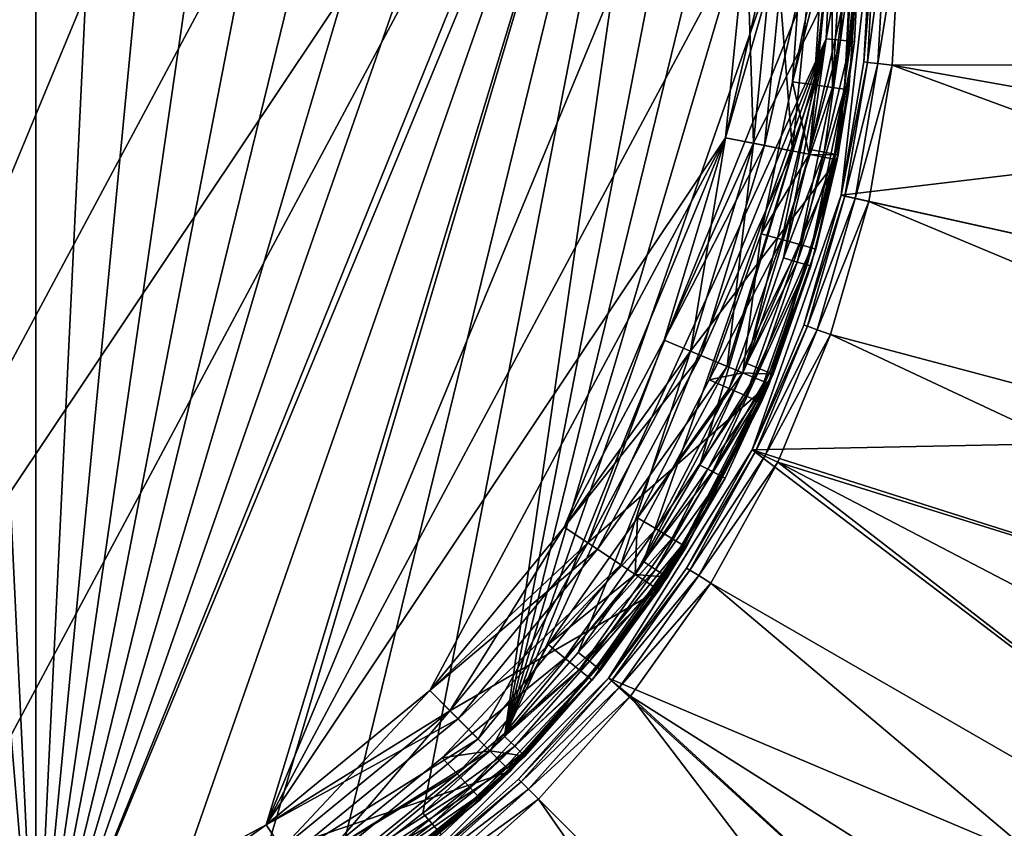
# Model space of a CAD drawing. Extents: x 0 to 80, y 0 to 208.
# Tile 27 of 33: x 46 to 64, y 152 to 166. Entities that reach past the tile are written whole.
import ezdxf

# ---------------------------------------------------------------- set-up
doc = ezdxf.new("R2010")
doc.units = 0

msp = doc.modelspace()

# ---------------------------------------------------------------- linework, layer by layer
for points in [[(43.190903, 188.250137, 60.799988), (41.031742, 188.089371, 60.799988), (46.504742, 148.559372, 60.799988)], [(44.611492, 187.974594, 60.799988), (43.190903, 188.250137, 60.799988), (46.504742, 148.559372, 60.799988)], [(46.504742, 148.559372, 60.799988), (41.031742, 188.089371, 60.799988), (44.611492, 148.025421, 60.799988)], [(46.504742, 187.440628, 60.799988), (44.611492, 187.974594, 60.799988), (46.504742, 148.559372, 60.799988)], [(48.3381, 186.727692, 60.799988), (46.504742, 187.440628, 60.799988), (46.504742, 148.559372, 60.799988)], [(50.094681, 185.842285, 60.799988), (48.3381, 186.727692, 60.799988), (46.504742, 148.559372, 60.799988)], [(43.706715, 186.634933), (47.270985, 185.553711), (40, 149)], [(51.758316, 184.792618, 60.799988), (50.094681, 185.842285, 60.799988), (46.504742, 148.559372, 60.799988)], [(47.270985, 185.553711), (50.555832, 183.797928), (40, 149)], [(53.313683, 183.588333, 60.799988), (51.758316, 184.792618, 60.799988), (46.504742, 148.559372, 60.799988)], [(50.555832, 183.797928), (53.435028, 181.435028), (40, 149)], [(54.746464, 182.240494, 60.799988), (53.313683, 183.588333, 60.799988), (46.504742, 148.559372, 60.799988)], [(56.043465, 180.761566, 60.799988), (54.746464, 182.240494, 60.799988), (46.504742, 148.559372, 60.799988)], [(53.435028, 181.435028), (55.79792, 178.555847), (40, 149)], [(57.192741, 179.165115, 60.799988), (56.043465, 180.761566, 60.799988), (46.504742, 148.559372, 60.799988)], [(58.18372, 177.465851, 60.799988), (57.192741, 179.165115, 60.799988), (46.504742, 148.559372, 60.799988)], [(55.79792, 178.555847), (57.553707, 175.270996), (40, 149)], [(48.3381, 149.272324, 60.799988), (58.18372, 177.465851, 60.799988), (46.504742, 148.559372, 60.799988)], [(50.094681, 150.157715, 60.799988), (58.18372, 177.465851, 60.799988), (48.3381, 149.272324, 60.799988)], [(51.758316, 151.207382, 60.799988), (58.18372, 177.465851, 60.799988), (50.094681, 150.157715, 60.799988)], [(53.313683, 152.411682, 60.799988), (58.18372, 177.465851, 60.799988), (51.758316, 151.207382, 60.799988)], [(54.746464, 153.759506, 60.799988), (58.18372, 177.465851, 60.799988), (53.313683, 152.411682, 60.799988)], [(59.007267, 175.679443, 60.799988), (58.18372, 177.465851, 60.799988), (54.746464, 153.759506, 60.799988)], [(59.655804, 173.822311, 60.799988), (59.007267, 175.679443, 60.799988), (54.746464, 153.759506, 60.799988)], [(57.553707, 175.270996), (43.706715, 149.365082), (40, 149)], [(57.553707, 175.270996), (47.270985, 150.446289), (43.706715, 149.365082)], [(57.553707, 175.270996), (50.555832, 152.202087), (47.270985, 150.446289)], [(57.553707, 175.270996), (58.634918, 171.706726), (50.555832, 152.202087)], [(60.123356, 171.911575, 60.799988), (59.655804, 173.822311, 60.799988), (54.746464, 153.759506, 60.799988)], [(61.199997, 168), (79.797745, 172.01741), (79.926849, 165.582016)], [(60.405621, 169.964828, 60.799988), (60.123356, 171.911575, 60.799988), (54.746464, 153.759506, 60.799988)], [(58.634918, 171.706726), (58.999996, 168), (50.555832, 152.202087)], [(60.5, 168, 60.799988), (60.405621, 169.964828, 60.799988), (54.746464, 153.759506, 60.799988)], [(79.49205, 168.792297, 3.999993), (61.699997, 168, 3.999993), (79.427765, 165.612244, 3.999993)], [(58.999996, 168), (58.634918, 164.293289), (50.555832, 152.202087)], [(60.405621, 166.035156, 60.799988), (60.5, 168, 60.799988), (54.746464, 153.759506, 60.799988)], [(58.634918, 164.293289, 31.299994), (59.699997, 168, 31.299994), (59.321468, 164.156723, 31.299994)], [(58.634918, 164.293289, 5.099997), (59.499996, 168, 5.099997), (59.125313, 164.19574, 5.099997)], [(58.999996, 168, 30.999989), (58.634918, 164.293289, 30.999989), (59.125313, 164.19574, 30.999989)], [(58.999996, 168), (58.634918, 164.293289, 5.099997), (58.634918, 164.293289)], [(58.999996, 168, 5.099997), (59.499996, 168, 5.099997), (58.634918, 164.293289, 5.099997)], [(58.999996, 168), (58.999996, 168, 5.099997), (58.634918, 164.293289, 5.099997)], [(58.999996, 168, 30.999989), (58.634918, 164.293289, 31.299994), (58.634918, 164.293289, 30.999989)], [(58.999996, 168, 30.999989), (58.999996, 168, 31.299994), (58.634918, 164.293289, 31.299994)], [(58.999996, 168, 31.299994), (59.699997, 168, 31.299994), (58.634918, 164.293289, 31.299994)], [(59.499996, 168, 30.999989), (58.999996, 168, 30.999989), (59.125313, 164.19574, 30.999989)], [(59.125313, 164.19574), (60.999996, 168), (60.596489, 163.903107)], [(59.499996, 168, 29.799982), (59.125313, 164.19574, 29.799982), (59.811859, 164.059174, 29.799982)], [(59.499996, 168), (60.999996, 168), (59.125313, 164.19574)], [(59.125313, 164.19574, 5.099997), (59.499996, 168), (59.125313, 164.19574)], [(59.499996, 168, 5.099997), (59.499996, 168), (59.125313, 164.19574, 5.099997)], [(59.499996, 168, 29.799982), (59.125313, 164.19574, 30.999989), (59.125313, 164.19574, 29.799982)], [(59.499996, 168, 29.799982), (59.499996, 168, 30.999989), (59.125313, 164.19574, 30.999989)], [(59.321468, 164.156723, 30.299992), (60.199997, 168, 29.799982), (59.811859, 164.059174, 29.799982)], [(59.699997, 168, 30.299992), (60.199997, 168, 29.799982), (59.321468, 164.156723, 30.299992)], [(59.321468, 164.156723, 31.299994), (59.699997, 168, 30.299992), (59.321468, 164.156723, 30.299992)], [(59.699997, 168, 31.299994), (59.699997, 168, 30.299992), (59.321468, 164.156723, 31.299994)], [(60.199997, 168, 29.799982), (59.499996, 168, 29.799982), (59.811859, 164.059174, 29.799982)], [(59.813717, 165.276672, 29.499992), (60.5, 168, 29.499992), (60.106094, 164.000656, 29.499992)], [(60.37608, 168, 29.399216), (59.813717, 165.276672, 29.499992), (60.192833, 165.224564, 29.423862)], [(60, 168, 29.499992), (60.5, 168, 29.499992), (59.813717, 165.276672, 29.499992)], [(60.37608, 168, 29.399216), (60, 168, 29.499992), (59.813717, 165.276672, 29.499992)], [(60.106094, 164.000656, 29.799982), (60.999996, 168, 29.799982), (60.61417, 163.993011, 29.799982)], [(60.5, 168, 29.499992), (60.106094, 164.000656, 29.799982), (60.106094, 164.000656, 29.499992)], [(60.5, 168, 29.799982), (60.999996, 168, 29.799982), (60.106094, 164.000656, 29.799982)], [(60.5, 168, 29.499992), (60.5, 168, 29.799982), (60.106094, 164.000656, 29.799982)], [(60.5, 168, 29.366016), (60.192833, 165.224564, 29.423862), (60.514236, 165.180389, 29.207096)], [(60.5, 168, 29.366016), (60.37608, 168, 29.399216), (60.192833, 165.224564, 29.423862)], [(60.749996, 168, 60.733006), (60.405621, 166.035156, 60.799988), (60.654469, 166.0112, 60.733006)], [(60.749996, 168, 60.733006), (60.5, 168, 60.799988), (60.405621, 166.035156, 60.799988)], [(60.683014, 168, 29.183001), (60.5, 168, 29.366016), (60.514236, 165.180389, 29.207096)], [(60.866024, 168, 28.999985), (60.514236, 165.180389, 29.207096), (60.728992, 165.150864, 28.882668)], [(60.866024, 168, 28.999985), (60.683014, 168, 29.183001), (60.514236, 165.180389, 29.207096)], [(60.999996, 168), (60.804405, 165.140503, 28.49999), (60.596489, 163.903107)], [(60.999996, 168, 29.799982), (60.903316, 165.987244, 60.299992), (60.61417, 163.993011, 29.799982)], [(60.933014, 168, 60.549988), (60.654469, 166.0112, 60.733006), (60.836639, 165.993668, 60.549988)], [(60.933014, 168, 60.549988), (60.749996, 168, 60.733006), (60.654469, 166.0112, 60.733006)], [(61.199997, 168), (79.926849, 165.582016), (60.668468, 163.282562)], [(60.668468, 163.282562, 3.499985), (61.199997, 168), (60.668468, 163.282562)], [(61.0667, 165.626358, 3.499985), (61.199997, 168), (60.668468, 163.282562, 3.499985)], [(60.999996, 168, 28.49999), (60.728992, 165.150864, 28.882668), (60.804405, 165.140503, 28.49999)], [(60.999996, 168, 28.49999), (60.899227, 168, 28.876066), (60.728992, 165.150864, 28.882668)], [(60.899227, 168, 28.876066), (60.866024, 168, 28.999985), (60.728992, 165.150864, 28.882668)], [(60.999996, 168), (60.999996, 168, 28.49999), (60.804405, 165.140503, 28.49999)], [(60.999996, 168, 60.299992), (60.836639, 165.993668, 60.549988), (60.903316, 165.987244, 60.299992)], [(60.999996, 168, 60.299992), (60.933014, 168, 60.549988), (60.836639, 165.993668, 60.549988)], [(60.999996, 168, 29.799982), (60.999996, 168, 60.299992), (60.903316, 165.987244, 60.299992)], [(61.266983, 168, 3.749996), (61.0667, 165.626358, 3.499985), (61.133263, 165.618851, 3.749996)], [(61.199997, 168, 3.499985), (61.199997, 168), (61.0667, 165.626358, 3.499985)], [(61.266983, 168, 3.749996), (61.199997, 168, 3.499985), (61.0667, 165.626358, 3.499985)], [(61.449997, 168, 3.932998), (61.133263, 165.618851, 3.749996), (61.315128, 165.598358, 3.932998)], [(61.449997, 168, 3.932998), (61.266983, 168, 3.749996), (61.133263, 165.618851, 3.749996)], [(61.699997, 168, 3.999993), (61.315128, 165.598358, 3.932998), (61.563553, 165.570374, 3.999993)], [(61.699997, 168, 3.999993), (61.449997, 168, 3.932998), (61.315128, 165.598358, 3.932998)], [(79.427765, 165.612244, 3.999993), (61.699997, 168, 3.999993), (61.563553, 165.570374, 3.999993)], [(56.043465, 155.238449, 60.799988), (60.405621, 166.035156, 60.799988), (54.746464, 153.759506, 60.799988)], [(57.192741, 156.8349, 60.799988), (60.405621, 166.035156, 60.799988), (56.043465, 155.238449, 60.799988)], [(58.18372, 158.534149, 60.799988), (60.405621, 166.035156, 60.799988), (57.192741, 156.8349, 60.799988)], [(59.007267, 160.320572, 60.799988), (60.405621, 166.035156, 60.799988), (58.18372, 158.534149, 60.799988)], [(59.655804, 162.177704, 60.799988), (60.405621, 166.035156, 60.799988), (59.007267, 160.320572, 60.799988)], [(60.123356, 164.088409, 60.799988), (60.405621, 166.035156, 60.799988), (59.655804, 162.177704, 60.799988)], [(60.654469, 166.0112, 60.733006), (60.405621, 166.035156, 60.799988), (60.123356, 164.088409, 60.799988)], [(60.654469, 166.0112, 60.733006), (60.123356, 164.088409, 60.799988), (60.368763, 164.04071, 60.733006)], [(60.836639, 165.993668, 60.549988), (60.654469, 166.0112, 60.733006), (60.368763, 164.04071, 60.733006)], [(60.836639, 165.993668, 60.549988), (60.368763, 164.04071, 60.733006), (60.548412, 164.005798, 60.549988)], [(60.903316, 165.987244, 60.299992), (60.836639, 165.993668, 60.549988), (60.548412, 164.005798, 60.549988)], [(60.903316, 165.987244, 60.299992), (60.548412, 164.005798, 60.549988), (60.61417, 163.993011, 60.299992)], [(60.903316, 165.987244, 60.299992), (60.61417, 163.993011, 60.299992), (60.61417, 163.993011, 29.799982)], [(61.133263, 165.618851, 3.749996), (61.0667, 165.626358, 3.499985), (60.668468, 163.282562, 3.499985)], [(61.133263, 165.618851, 3.749996), (60.668468, 163.282562, 3.499985), (60.733776, 163.267654, 3.749996)], [(60.668468, 163.282562), (79.926849, 165.582016), (79.022072, 159.209244)], [(61.315128, 165.598358, 3.932998), (61.133263, 165.618851, 3.749996), (60.733776, 163.267654, 3.749996)], [(61.315128, 165.598358, 3.932998), (60.733776, 163.267654, 3.749996), (60.912205, 163.226929, 3.932998)], [(61.563553, 165.570374, 3.999993), (61.315128, 165.598358, 3.932998), (60.912205, 163.226929, 3.932998)], [(61.563553, 165.570374, 3.999993), (60.912205, 163.226929, 3.932998), (61.155933, 163.17131, 3.999993)], [(61.563553, 165.570374, 3.999993), (61.155933, 163.17131, 3.999993), (78.534294, 159.319122, 3.999993)], [(79.427765, 165.612244, 3.999993), (61.563553, 165.570374, 3.999993), (79.107819, 162.447678, 3.999993)], [(79.107819, 162.447678, 3.999993), (61.563553, 165.570374, 3.999993), (78.534294, 159.319122, 3.999993)], [(59.813717, 165.276672, 29.499992), (60.106094, 164.000656, 29.499992), (59.258347, 162.604065, 29.499992)], [(60.192833, 165.224564, 29.423862), (59.813717, 165.276672, 29.499992), (59.258347, 162.604065, 29.499992)], [(60.192833, 165.224564, 29.423862), (59.258347, 162.604065, 29.499992), (59.626835, 162.500824, 29.423862)], [(60.514236, 165.180389, 29.207096), (60.192833, 165.224564, 29.423862), (59.626835, 162.500824, 29.423862)], [(60.514236, 165.180389, 29.207096), (59.626835, 162.500824, 29.423862), (59.939228, 162.4133, 29.207096)], [(60.728992, 165.150864, 28.882668), (60.514236, 165.180389, 29.207096), (59.939228, 162.4133, 29.207096)], [(60.728992, 165.150864, 28.882668), (59.939228, 162.4133, 29.207096), (60.147964, 162.354813, 28.882668)], [(60.549309, 163.912903, 28.49999), (60.728992, 165.150864, 28.882668), (60.147964, 162.354813, 28.882668)], [(60.804405, 165.140503, 28.49999), (60.728992, 165.150864, 28.882668), (60.549309, 163.912903, 28.49999)], [(60.804405, 165.140503, 28.49999), (60.549309, 163.912903, 28.49999), (60.596489, 163.903107)], [(58.634918, 164.293289), (53.435028, 154.564972), (50.555832, 152.202087)], [(58.634918, 164.293289), (55.79792, 157.444168), (53.435028, 154.564972)], [(58.634918, 164.293289), (57.553707, 160.729019), (55.79792, 157.444168)], [(58.634918, 164.293289, 30.999989), (57.553707, 160.729019, 30.999989), (58.015648, 160.537674, 30.999989)], [(58.634918, 164.293289), (57.553707, 160.729019, 5.099997), (57.553707, 160.729019)], [(58.634918, 164.293289, 5.099997), (59.125313, 164.19574, 5.099997), (57.553707, 160.729019, 5.099997)], [(58.634918, 164.293289), (58.634918, 164.293289, 5.099997), (57.553707, 160.729019, 5.099997)], [(58.634918, 164.293289, 30.999989), (57.553707, 160.729019, 31.299994), (57.553707, 160.729019, 30.999989)], [(58.634918, 164.293289, 30.999989), (58.634918, 164.293289, 31.299994), (57.553707, 160.729019, 31.299994)], [(58.634918, 164.293289, 31.299994), (59.321468, 164.156723, 31.299994), (57.553707, 160.729019, 31.299994)], [(57.553707, 160.729019, 5.099997), (59.125313, 164.19574, 5.099997), (58.015648, 160.537674, 5.099997)], [(57.553707, 160.729019, 31.299994), (59.321468, 164.156723, 31.299994), (58.200428, 160.461136, 31.299994)], [(59.125313, 164.19574, 30.999989), (58.634918, 164.293289, 30.999989), (58.015648, 160.537674, 30.999989)], [(59.125313, 164.19574, 29.799982), (58.015648, 160.537674, 29.799982), (58.662365, 160.269791, 29.799982)], [(59.125313, 164.19574), (60.596489, 163.903107), (58.015648, 160.537674)], [(58.015648, 160.537674, 5.099997), (59.125313, 164.19574), (58.015648, 160.537674)], [(59.125313, 164.19574, 5.099997), (59.125313, 164.19574), (58.015648, 160.537674, 5.099997)], [(59.125313, 164.19574, 29.799982), (58.015648, 160.537674, 30.999989), (58.015648, 160.537674, 29.799982)], [(59.125313, 164.19574, 29.799982), (59.125313, 164.19574, 30.999989), (58.015648, 160.537674, 30.999989)], [(59.321468, 164.156723, 30.299992), (59.811859, 164.059174, 29.799982), (58.200428, 160.461136, 30.299992)], [(58.200428, 160.461136, 31.299994), (59.321468, 164.156723, 30.299992), (58.200428, 160.461136, 30.299992)], [(59.321468, 164.156723, 31.299994), (59.321468, 164.156723, 30.299992), (58.200428, 160.461136, 31.299994)], [(59.811859, 164.059174, 29.799982), (59.125313, 164.19574, 29.799982), (58.662365, 160.269791, 29.799982)], [(58.200428, 160.461136, 30.299992), (59.811859, 164.059174, 29.799982), (58.662365, 160.269791, 29.799982)], [(60.106094, 164.000656, 29.499992), (58.939529, 160.154999, 29.799982), (58.939529, 160.154999, 29.499992)], [(59.258347, 162.604065, 29.499992), (60.106094, 164.000656, 29.499992), (58.939529, 160.154999, 29.499992)], [(60.106094, 164.000656, 29.799982), (60.61417, 163.993011, 29.799982), (58.939529, 160.154999, 29.799982)], [(60.106094, 164.000656, 29.499992), (60.106094, 164.000656, 29.799982), (58.939529, 160.154999, 29.799982)], [(58.939529, 160.154999, 29.799982), (60.61417, 163.993011, 29.799982), (59.47086, 160.13327, 29.799982)], [(60.61417, 163.993011, 29.799982), (60.135212, 162.03569, 60.299992), (59.47086, 160.13327, 29.799982)], [(60.368763, 164.04071, 60.733006), (60.123356, 164.088409, 60.799988), (59.655804, 162.177704, 60.799988)], [(60.368763, 164.04071, 60.733006), (59.655804, 162.177704, 60.799988), (59.895508, 162.106689, 60.733006)], [(60.548412, 164.005798, 60.549988), (60.368763, 164.04071, 60.733006), (59.895508, 162.106689, 60.733006)], [(60.548412, 164.005798, 60.549988), (59.895508, 162.106689, 60.733006), (60.070984, 162.054703, 60.549988)], [(60.61417, 163.993011, 60.299992), (60.548412, 164.005798, 60.549988), (60.070984, 162.054703, 60.549988)], [(60.61417, 163.993011, 60.299992), (60.070984, 162.054703, 60.549988), (60.135212, 162.03569, 60.299992)], [(60.61417, 163.993011, 29.799982), (60.61417, 163.993011, 60.299992), (60.135212, 162.03569, 60.299992)], [(58.015648, 160.537674), (60.596489, 163.903107), (59.401466, 159.963654)], [(60.596489, 163.903107), (60.221264, 162.334274, 28.49999), (59.401466, 159.963654)], [(60.549309, 163.912903, 28.49999), (60.147964, 162.354813, 28.882668), (60.221264, 162.334274, 28.49999)], [(60.596489, 163.903107), (60.549309, 163.912903, 28.49999), (60.221264, 162.334274, 28.49999)], [(60.668468, 163.282562), (79.022072, 159.209244), (59.10054, 158.801682)], [(59.10054, 158.801682, 3.499985), (60.668468, 163.282562), (59.10054, 158.801682)], [(60.010326, 160.998093, 3.499985), (60.668468, 163.282562), (59.10054, 158.801682, 3.499985)], [(60.668468, 163.282562, 3.499985), (60.668468, 163.282562), (60.010326, 160.998093, 3.499985)], [(60.733776, 163.267654, 3.749996), (60.668468, 163.282562, 3.499985), (60.010326, 160.998093, 3.499985)], [(60.733776, 163.267654, 3.749996), (60.010326, 160.998093, 3.499985), (60.073555, 160.975967, 3.749996)], [(60.912205, 163.226929, 3.932998), (60.733776, 163.267654, 3.749996), (60.073555, 160.975967, 3.749996)], [(60.912205, 163.226929, 3.932998), (60.073555, 160.975967, 3.749996), (60.246296, 160.915527, 3.932998)], [(61.155933, 163.17131, 3.999993), (60.912205, 163.226929, 3.932998), (60.246296, 160.915527, 3.932998)], [(61.155933, 163.17131, 3.999993), (60.246296, 160.915527, 3.932998), (60.482265, 160.832947, 3.999993)], [(61.155933, 163.17131, 3.999993), (60.482265, 160.832947, 3.999993), (77.710915, 156.246841, 3.999993)], [(78.534294, 159.319122, 3.999993), (61.155933, 163.17131, 3.999993), (77.710915, 156.246841, 3.999993)], [(59.258347, 162.604065, 29.499992), (58.939529, 160.154999, 29.499992), (58.344223, 160.031982, 29.499992)], [(59.626835, 162.500824, 29.423862), (59.258347, 162.604065, 29.499992), (58.344223, 160.031982, 29.499992)], [(59.626835, 162.500824, 29.423862), (58.344223, 160.031982, 29.499992), (58.695229, 159.879517, 29.423862)], [(59.939228, 162.4133, 29.207096), (59.626835, 162.500824, 29.423862), (58.695229, 159.879517, 29.423862)], [(59.939228, 162.4133, 29.207096), (58.695229, 159.879517, 29.423862), (58.99279, 159.750275, 29.207096)], [(60.147964, 162.354813, 28.882668), (59.939228, 162.4133, 29.207096), (58.99279, 159.750275, 29.207096)], [(60.147964, 162.354813, 28.882668), (58.99279, 159.750275, 29.207096), (59.19162, 159.663895, 28.882668)], [(59.38129, 159.970825, 28.49999), (60.147964, 162.354813, 28.882668), (59.19162, 159.663895, 28.882668)], [(60.221264, 162.334274, 28.49999), (60.147964, 162.354813, 28.882668), (59.38129, 159.970825, 28.49999)], [(60.221264, 162.334274, 28.49999), (59.38129, 159.970825, 28.49999), (59.401466, 159.963654)], [(59.895508, 162.106689, 60.733006), (59.655804, 162.177704, 60.799988), (59.007267, 160.320572, 60.799988)], [(59.895508, 162.106689, 60.733006), (59.007267, 160.320572, 60.799988), (59.239063, 160.226913, 60.733006)], [(60.070984, 162.054703, 60.549988), (59.895508, 162.106689, 60.733006), (59.239063, 160.226913, 60.733006)], [(60.070984, 162.054703, 60.549988), (59.239063, 160.226913, 60.733006), (59.408749, 160.158371, 60.549988)], [(60.135212, 162.03569, 60.299992), (60.070984, 162.054703, 60.549988), (59.408749, 160.158371, 60.549988)], [(60.135212, 162.03569, 60.299992), (59.408749, 160.158371, 60.549988), (59.47086, 160.13327, 60.299992)], [(60.135212, 162.03569, 60.299992), (59.47086, 160.13327, 60.299992), (59.47086, 160.13327, 29.799982)], [(60.073555, 160.975967, 3.749996), (60.010326, 160.998093, 3.499985), (59.10054, 158.801682, 3.499985)], [(60.073555, 160.975967, 3.749996), (59.10054, 158.801682, 3.499985), (59.160892, 158.772598, 3.749996)], [(60.246296, 160.915527, 3.932998), (60.073555, 160.975967, 3.749996), (59.160892, 158.772598, 3.749996)], [(60.246296, 160.915527, 3.932998), (59.160892, 158.772598, 3.749996), (59.325779, 158.693192, 3.932998)], [(60.482265, 160.832947, 3.999993), (60.246296, 160.915527, 3.932998), (59.325779, 158.693192, 3.932998)], [(57.553707, 160.729019, 30.999989), (55.79792, 157.444168, 30.999989), (56.213654, 157.166397, 30.999989)], [(57.553707, 160.729019), (55.79792, 157.444168, 5.099997), (55.79792, 157.444168)], [(57.553707, 160.729019, 5.099997), (58.015648, 160.537674, 5.099997), (55.79792, 157.444168, 5.099997)], [(57.553707, 160.729019), (57.553707, 160.729019, 5.099997), (55.79792, 157.444168, 5.099997)], [(57.553707, 160.729019, 30.999989), (55.79792, 157.444168, 31.299994), (55.79792, 157.444168, 30.999989)], [(57.553707, 160.729019, 30.999989), (57.553707, 160.729019, 31.299994), (55.79792, 157.444168, 31.299994)], [(57.553707, 160.729019, 31.299994), (58.200428, 160.461136, 31.299994), (55.79792, 157.444168, 31.299994)], [(58.015648, 160.537674, 30.999989), (57.553707, 160.729019, 30.999989), (56.213654, 157.166397, 30.999989)], [(60.482265, 160.832947, 3.999993), (59.325779, 158.693192, 3.932998), (59.551022, 158.584732, 3.999993)], [(60.482265, 160.832947, 3.999993), (59.551022, 158.584732, 3.999993), (76.643005, 153.250763, 3.999993)], [(77.710915, 156.246841, 3.999993), (60.482265, 160.832947, 3.999993), (76.643005, 153.250763, 3.999993)], [(55.79792, 157.444168, 5.099997), (58.015648, 160.537674, 5.099997), (56.213654, 157.166397, 5.099997)], [(58.015648, 160.537674, 29.799982), (56.213654, 157.166397, 29.799982), (56.795681, 156.777481, 29.799982)], [(58.015648, 160.537674), (59.401466, 159.963654), (56.213654, 157.166397)], [(56.213654, 157.166397, 5.099997), (58.015648, 160.537674), (56.213654, 157.166397)], [(58.015648, 160.537674, 5.099997), (58.015648, 160.537674), (56.213654, 157.166397, 5.099997)], [(58.015648, 160.537674, 29.799982), (56.213654, 157.166397, 30.999989), (56.213654, 157.166397, 29.799982)], [(58.015648, 160.537674, 29.799982), (58.015648, 160.537674, 30.999989), (56.213654, 157.166397, 30.999989)], [(58.662365, 160.269791, 29.799982), (58.015648, 160.537674, 29.799982), (56.795681, 156.777481, 29.799982)], [(55.79792, 157.444168, 31.299994), (58.200428, 160.461136, 31.299994), (56.379948, 157.055267, 31.299994)], [(58.200428, 160.461136, 30.299992), (58.662365, 160.269791, 29.799982), (56.379948, 157.055267, 30.299992)], [(56.379948, 157.055267, 31.299994), (58.200428, 160.461136, 30.299992), (56.379948, 157.055267, 30.299992)], [(58.200428, 160.461136, 31.299994), (58.200428, 160.461136, 30.299992), (56.379948, 157.055267, 31.299994)], [(56.379948, 157.055267, 30.299992), (58.662365, 160.269791, 29.799982), (56.795681, 156.777481, 29.799982)], [(59.239063, 160.226913, 60.733006), (59.007267, 160.320572, 60.799988), (58.18372, 158.534149, 60.799988)], [(59.239063, 160.226913, 60.733006), (58.18372, 158.534149, 60.799988), (58.405476, 158.418716, 60.733006)], [(59.408749, 160.158371, 60.549988), (59.239063, 160.226913, 60.733006), (58.405476, 158.418716, 60.733006)], [(59.408749, 160.158371, 60.549988), (58.405476, 158.418716, 60.733006), (58.567806, 158.334213, 60.549988)], [(59.47086, 160.13327, 60.299992), (59.408749, 160.158371, 60.549988), (58.567806, 158.334213, 60.549988)], [(58.939529, 160.154999, 29.499992), (57.045124, 156.610809, 29.799982), (57.045124, 156.610809, 29.499992)], [(57.088387, 157.608337, 29.499992), (58.939529, 160.154999, 29.499992), (57.045124, 156.610809, 29.499992)], [(58.939529, 160.154999, 29.799982), (59.47086, 160.13327, 29.799982), (57.045124, 156.610809, 29.799982)], [(58.939529, 160.154999, 29.499992), (58.939529, 160.154999, 29.799982), (57.045124, 156.610809, 29.799982)], [(57.045124, 156.610809, 29.799982), (59.47086, 160.13327, 29.799982), (57.61208, 156.562576, 29.799982)], [(58.344223, 160.031982, 29.499992), (58.939529, 160.154999, 29.499992), (57.088387, 157.608337, 29.499992)], [(58.695229, 159.879517, 29.423862), (58.344223, 160.031982, 29.499992), (57.088387, 157.608337, 29.499992)], [(59.47086, 160.13327, 29.799982), (58.627224, 158.303284, 60.299992), (57.61208, 156.562576, 29.799982)], [(59.47086, 160.13327, 60.299992), (58.567806, 158.334213, 60.549988), (58.627224, 158.303284, 60.299992)], [(59.47086, 160.13327, 29.799982), (59.47086, 160.13327, 60.299992), (58.627224, 158.303284, 60.299992)], [(56.213654, 157.166397), (59.401466, 159.963654), (57.460861, 156.333023)], [(58.695229, 159.879517, 29.423862), (57.088387, 157.608337, 29.499992), (57.415359, 157.409485, 29.423862)], [(58.99279, 159.750275, 29.207096), (58.695229, 159.879517, 29.423862), (57.415359, 157.409485, 29.423862)], [(59.401466, 159.963654), (57.942802, 157.088745, 28.49999), (57.460861, 156.333023)], [(59.401466, 159.963654), (59.261433, 159.633575, 28.49999), (57.942802, 157.088745, 28.49999)], [(59.38129, 159.970825, 28.49999), (59.19162, 159.663895, 28.882668), (59.261433, 159.633575, 28.49999)], [(59.401466, 159.963654), (59.38129, 159.970825, 28.49999), (59.261433, 159.633575, 28.49999)], [(58.99279, 159.750275, 29.207096), (57.415359, 157.409485, 29.423862), (57.692551, 157.240921, 29.207096)], [(59.19162, 159.663895, 28.882668), (58.99279, 159.750275, 29.207096), (57.692551, 157.240921, 29.207096)], [(59.19162, 159.663895, 28.882668), (57.692551, 157.240921, 29.207096), (57.877769, 157.128296, 28.882668)], [(59.261433, 159.633575, 28.49999), (59.19162, 159.663895, 28.882668), (57.877769, 157.128296, 28.882668)], [(59.261433, 159.633575, 28.49999), (57.877769, 157.128296, 28.882668), (57.942802, 157.088745, 28.49999)], [(59.10054, 158.801682), (79.022072, 159.209244), (77.106842, 153.064072)], [(56.574825, 154.782028), (59.10054, 158.801682), (74.230759, 147.305679)], [(57.950554, 156.720917, 3.499985), (59.10054, 158.801682), (56.574825, 154.782028)], [(59.10054, 158.801682, 3.499985), (59.10054, 158.801682), (57.950554, 156.720917, 3.499985)], [(59.160892, 158.772598, 3.749996), (59.10054, 158.801682, 3.499985), (57.950554, 156.720917, 3.499985)], [(59.160892, 158.772598, 3.749996), (57.950554, 156.720917, 3.499985), (58.007271, 156.685272, 3.749996)], [(59.325779, 158.693192, 3.932998), (59.160892, 158.772598, 3.749996), (58.007271, 156.685272, 3.749996)], [(59.10054, 158.801682), (77.106842, 153.064072), (74.230759, 147.305679)], [(59.325779, 158.693192, 3.932998), (58.007271, 156.685272, 3.749996), (58.162231, 156.587921, 3.932998)], [(59.551022, 158.584732, 3.999993), (59.325779, 158.693192, 3.932998), (58.162231, 156.587921, 3.932998)], [(58.405476, 158.418716, 60.733006), (58.18372, 158.534149, 60.799988), (57.192741, 156.8349, 60.799988)], [(59.551022, 158.584732, 3.999993), (58.162231, 156.587921, 3.932998), (58.373913, 156.45491, 3.999993)], [(59.551022, 158.584732, 3.999993), (58.373913, 156.45491, 3.999993), (73.802872, 147.564346, 3.999993)], [(75.337509, 150.350342, 3.999993), (59.551022, 158.584732, 3.999993), (73.802872, 147.564346, 3.999993)], [(76.643005, 153.250763, 3.999993), (59.551022, 158.584732, 3.999993), (75.337509, 150.350342, 3.999993)], [(58.405476, 158.418716, 60.733006), (57.192741, 156.8349, 60.799988), (57.402412, 156.698746, 60.733006)], [(58.567806, 158.334213, 60.549988), (58.405476, 158.418716, 60.733006), (57.402412, 156.698746, 60.733006)], [(58.567806, 158.334213, 60.549988), (57.402412, 156.698746, 60.733006), (57.555901, 156.599075, 60.549988)], [(58.627224, 158.303284, 60.299992), (58.567806, 158.334213, 60.549988), (57.555901, 156.599075, 60.549988)], [(58.627224, 158.303284, 60.299992), (57.555901, 156.599075, 60.549988), (57.61208, 156.562576, 60.299992)], [(58.627224, 158.303284, 60.299992), (57.61208, 156.562576, 60.299992), (57.61208, 156.562576, 29.799982)], [(57.088387, 157.608337, 29.499992), (57.045124, 156.610809, 29.499992), (55.514225, 155.37825, 29.499992)], [(57.415359, 157.409485, 29.423862), (57.088387, 157.608337, 29.499992), (55.514225, 155.37825, 29.499992)], [(55.79792, 157.444168, 30.999989), (53.435028, 154.564972, 30.999989), (53.788582, 154.211411, 30.999989)], [(55.79792, 157.444168), (53.435028, 154.564972, 5.099997), (53.435028, 154.564972)], [(55.79792, 157.444168, 5.099997), (56.213654, 157.166397, 5.099997), (53.435028, 154.564972, 5.099997)], [(55.79792, 157.444168), (55.79792, 157.444168, 5.099997), (53.435028, 154.564972, 5.099997)], [(55.79792, 157.444168, 30.999989), (53.435028, 154.564972, 31.299994), (53.435028, 154.564972, 30.999989)], [(55.79792, 157.444168, 30.999989), (55.79792, 157.444168, 31.299994), (53.435028, 154.564972, 31.299994)], [(55.79792, 157.444168, 31.299994), (56.379948, 157.055267, 31.299994), (53.435028, 154.564972, 31.299994)], [(56.213654, 157.166397, 30.999989), (55.79792, 157.444168, 30.999989), (53.788582, 154.211411, 30.999989)], [(57.415359, 157.409485, 29.423862), (55.514225, 155.37825, 29.499992), (55.811077, 155.136734, 29.423862)], [(57.692551, 157.240921, 29.207096), (57.415359, 157.409485, 29.423862), (55.811077, 155.136734, 29.423862)], [(57.692551, 157.240921, 29.207096), (55.811077, 155.136734, 29.423862), (56.062737, 154.931992, 29.207096)], [(57.877769, 157.128296, 28.882668), (57.692551, 157.240921, 29.207096), (56.062737, 154.931992, 29.207096)], [(53.435028, 154.564972, 5.099997), (56.213654, 157.166397, 5.099997), (53.788582, 154.211411, 5.099997)], [(53.435028, 154.564972, 31.299994), (56.379948, 157.055267, 31.299994), (53.930004, 154.070007, 31.299994)], [(56.213654, 157.166397, 29.799982), (53.788582, 154.211411, 29.799982), (54.283554, 153.716446, 29.799982)], [(56.213654, 157.166397), (57.460861, 156.333023), (53.788582, 154.211411)], [(53.788582, 154.211411, 5.099997), (56.213654, 157.166397), (53.788582, 154.211411)], [(56.213654, 157.166397, 5.099997), (56.213654, 157.166397), (53.788582, 154.211411, 5.099997)], [(56.213654, 157.166397, 29.799982), (53.788582, 154.211411, 30.999989), (53.788582, 154.211411, 29.799982)], [(56.213654, 157.166397, 29.799982), (56.213654, 157.166397, 30.999989), (53.788582, 154.211411, 30.999989)], [(56.379948, 157.055267, 30.299992), (56.795681, 156.777481, 29.799982), (53.930004, 154.070007, 30.299992)], [(53.930004, 154.070007, 31.299994), (56.379948, 157.055267, 30.299992), (53.930004, 154.070007, 30.299992)], [(56.379948, 157.055267, 31.299994), (56.379948, 157.055267, 30.299992), (53.930004, 154.070007, 31.299994)], [(56.795681, 156.777481, 29.799982), (56.213654, 157.166397, 29.799982), (54.283554, 153.716446, 29.799982)], [(57.877769, 157.128296, 28.882668), (56.062737, 154.931992, 29.207096), (56.230888, 154.795197, 28.882668)], [(57.877769, 157.128296, 28.882668), (56.230888, 154.795197, 28.882668), (56.289932, 154.747162, 28.49999)], [(57.426491, 156.357285, 28.49999), (57.877769, 157.128296, 28.882668), (56.289932, 154.747162, 28.49999)], [(57.942802, 157.088745, 28.49999), (57.877769, 157.128296, 28.882668), (57.426491, 156.357285, 28.49999)], [(57.942802, 157.088745, 28.49999), (57.426491, 156.357285, 28.49999), (57.460861, 156.333023)], [(53.930004, 154.070007, 30.299992), (56.795681, 156.777481, 29.799982), (54.283554, 153.716446, 29.799982)], [(57.402412, 156.698746, 60.733006), (57.192741, 156.8349, 60.799988), (56.043465, 155.238449, 60.799988)], [(57.402412, 156.698746, 60.733006), (56.043465, 155.238449, 60.799988), (56.239117, 155.082825, 60.733006)], [(57.555901, 156.599075, 60.549988), (57.402412, 156.698746, 60.733006), (56.239117, 155.082825, 60.733006)], [(56.574825, 154.782028, 3.499985), (57.950554, 156.720917, 3.499985), (56.574825, 154.782028)], [(58.007271, 156.685272, 3.749996), (57.950554, 156.720917, 3.499985), (56.574825, 154.782028, 3.499985)], [(57.045124, 156.610809, 29.499992), (54.495689, 153.504318, 29.799982), (54.495689, 153.504318, 29.499992)], [(55.514225, 155.37825, 29.499992), (57.045124, 156.610809, 29.499992), (54.495689, 153.504318, 29.499992)], [(57.045124, 156.610809, 29.799982), (57.61208, 156.562576, 29.799982), (54.495689, 153.504318, 29.799982)], [(57.045124, 156.610809, 29.499992), (57.045124, 156.610809, 29.799982), (54.495689, 153.504318, 29.799982)], [(54.495689, 153.504318, 29.799982), (57.61208, 156.562576, 29.799982), (55.106133, 153.412186, 29.799982)], [(57.61208, 156.562576, 29.799982), (56.434769, 154.9272, 60.299992), (55.106133, 153.412186, 29.799982)], [(57.555901, 156.599075, 60.549988), (56.239117, 155.082825, 60.733006), (56.382343, 154.968903, 60.549988)], [(57.61208, 156.562576, 60.299992), (57.555901, 156.599075, 60.549988), (56.382343, 154.968903, 60.549988)], [(57.61208, 156.562576, 60.299992), (56.382343, 154.968903, 60.549988), (56.434769, 154.9272, 60.299992)], [(57.61208, 156.562576, 29.799982), (57.61208, 156.562576, 60.299992), (56.434769, 154.9272, 60.299992)], [(58.007271, 156.685272, 3.749996), (56.574825, 154.782028, 3.499985), (56.627197, 154.740265, 3.749996)], [(58.162231, 156.587921, 3.932998), (58.007271, 156.685272, 3.749996), (56.627197, 154.740265, 3.749996)], [(58.162231, 156.587921, 3.932998), (56.627197, 154.740265, 3.749996), (56.770283, 154.626144, 3.932998)], [(58.373913, 156.45491, 3.999993), (58.162231, 156.587921, 3.932998), (56.770283, 154.626144, 3.932998)], [(57.460861, 156.333023), (57.426491, 156.357285, 28.49999), (56.289932, 154.747162, 28.49999)], [(58.373913, 156.45491, 3.999993), (56.770283, 154.626144, 3.932998), (56.965744, 154.470276, 3.999993)], [(58.373913, 156.45491, 3.999993), (56.965744, 154.470276, 3.999993), (72.049057, 144.910873, 3.999993)], [(73.802872, 147.564346, 3.999993), (58.373913, 156.45491, 3.999993), (72.049057, 144.910873, 3.999993)], [(53.788582, 154.211411), (57.460861, 156.333023), (54.849239, 153.150772)], [(57.460861, 156.333023), (56.289932, 154.747162, 28.49999), (54.849239, 153.150772)], [(55.514225, 155.37825, 29.499992), (54.495689, 153.504318, 29.499992), (53.651062, 153.383286, 29.499992)], [(55.811077, 155.136734, 29.423862), (55.514225, 155.37825, 29.499992), (53.651062, 153.383286, 29.499992)], [(55.811077, 155.136734, 29.423862), (53.651062, 153.383286, 29.499992), (53.912262, 153.103607, 29.423862)], [(56.062737, 154.931992, 29.207096), (55.811077, 155.136734, 29.423862), (53.912262, 153.103607, 29.423862)], [(56.239117, 155.082825, 60.733006), (56.043465, 155.238449, 60.799988), (54.746464, 153.759506, 60.799988)], [(56.239117, 155.082825, 60.733006), (54.746464, 153.759506, 60.799988), (54.9263, 153.585831, 60.733006)], [(56.382343, 154.968903, 60.549988), (56.239117, 155.082825, 60.733006), (54.9263, 153.585831, 60.733006)], [(56.382343, 154.968903, 60.549988), (54.9263, 153.585831, 60.733006), (55.057945, 153.45871, 60.549988)], [(56.434769, 154.9272, 60.299992), (56.382343, 154.968903, 60.549988), (55.057945, 153.45871, 60.549988)], [(56.062737, 154.931992, 29.207096), (53.912262, 153.103607, 29.423862), (54.133698, 152.866516, 29.207096)], [(56.230888, 154.795197, 28.882668), (56.062737, 154.931992, 29.207096), (54.133698, 152.866516, 29.207096)], [(56.230888, 154.795197, 28.882668), (54.133698, 152.866516, 29.207096), (54.281658, 152.708084, 28.882668)], [(54.822407, 153.175812, 28.49999), (56.230888, 154.795197, 28.882668), (54.281658, 152.708084, 28.882668)], [(56.289932, 154.747162, 28.49999), (56.230888, 154.795197, 28.882668), (54.822407, 153.175812, 28.49999)], [(56.434769, 154.9272, 60.299992), (55.057945, 153.45871, 60.549988), (55.106133, 153.412186, 60.299992)], [(56.434769, 154.9272, 60.299992), (55.106133, 153.412186, 60.299992), (55.106133, 153.412186, 29.799982)], [(53.217979, 151.425186), (56.574825, 154.782028), (70.468285, 142.08316)], [(53.217979, 151.425186, 3.499985), (56.574825, 154.782028), (53.217979, 151.425186)], [(54.990662, 153.009338, 3.499985), (56.574825, 154.782028), (53.217979, 151.425186, 3.499985)], [(56.289932, 154.747162, 28.49999), (54.822407, 153.175812, 28.49999), (54.849239, 153.150772)], [(56.574825, 154.782028, 3.499985), (56.574825, 154.782028), (54.990662, 153.009338, 3.499985)], [(56.627197, 154.740265, 3.749996), (56.574825, 154.782028, 3.499985), (54.990662, 153.009338, 3.499985)], [(56.627197, 154.740265, 3.749996), (54.990662, 153.009338, 3.499985), (55.038029, 152.961975, 3.749996)], [(56.770283, 154.626144, 3.932998), (56.627197, 154.740265, 3.749996), (55.038029, 152.961975, 3.749996)], [(56.770283, 154.626144, 3.932998), (55.038029, 152.961975, 3.749996), (55.167439, 152.832565, 3.932998)], [(56.965744, 154.470276, 3.999993), (56.770283, 154.626144, 3.932998), (55.167439, 152.832565, 3.932998)], [(56.574825, 154.782028), (74.230759, 147.305679), (70.468285, 142.08316)], [(53.435028, 154.564972, 30.999989), (50.555832, 152.202087, 30.999989), (50.833622, 151.786346, 30.999989)], [(53.435028, 154.564972), (50.555832, 152.202087, 5.099997), (50.555832, 152.202087)], [(53.435028, 154.564972, 5.099997), (53.788582, 154.211411, 5.099997), (50.555832, 152.202087, 5.099997)], [(53.435028, 154.564972), (53.435028, 154.564972, 5.099997), (50.555832, 152.202087, 5.099997)], [(53.435028, 154.564972, 30.999989), (50.555832, 152.202087, 31.299994), (50.555832, 152.202087, 30.999989)], [(53.435028, 154.564972, 30.999989), (53.435028, 154.564972, 31.299994), (50.555832, 152.202087, 31.299994)], [(53.435028, 154.564972, 31.299994), (53.930004, 154.070007, 31.299994), (50.555832, 152.202087, 31.299994)], [(53.788582, 154.211411, 30.999989), (53.435028, 154.564972, 30.999989), (50.833622, 151.786346, 30.999989)], [(56.965744, 154.470276, 3.999993), (55.167439, 152.832565, 3.932998), (55.344215, 152.655777, 3.999993)], [(56.965744, 154.470276, 3.999993), (55.344215, 152.655777, 3.999993), (67.930717, 140.06929, 3.999993)], [(70.087433, 142.407104, 3.999993), (56.965744, 154.470276, 3.999993), (67.930717, 140.06929, 3.999993)], [(72.049057, 144.910873, 3.999993), (56.965744, 154.470276, 3.999993), (70.087433, 142.407104, 3.999993)], [(50.555832, 152.202087, 5.099997), (53.788582, 154.211411, 5.099997), (50.833622, 151.786346, 5.099997)], [(53.788582, 154.211411, 29.799982), (50.833622, 151.786346, 29.799982), (51.222519, 151.204315, 29.799982)], [(53.788582, 154.211411), (54.849239, 153.150772), (50.833622, 151.786346)], [(50.833622, 151.786346, 5.099997), (53.788582, 154.211411), (50.833622, 151.786346)], [(53.788582, 154.211411, 5.099997), (53.788582, 154.211411), (50.833622, 151.786346, 5.099997)], [(53.788582, 154.211411, 29.799982), (50.833622, 151.786346, 30.999989), (50.833622, 151.786346, 29.799982)], [(53.788582, 154.211411, 29.799982), (53.788582, 154.211411, 30.999989), (50.833622, 151.786346, 30.999989)], [(54.283554, 153.716446, 29.799982), (53.788582, 154.211411, 29.799982), (51.222519, 151.204315, 29.799982)], [(50.555832, 152.202087, 31.299994), (53.930004, 154.070007, 31.299994), (50.944729, 151.620056, 31.299994)], [(53.930004, 154.070007, 30.299992), (54.283554, 153.716446, 29.799982), (50.944729, 151.620056, 30.299992)], [(50.944729, 151.620056, 31.299994), (53.930004, 154.070007, 30.299992), (50.944729, 151.620056, 30.299992)], [(53.930004, 154.070007, 31.299994), (53.930004, 154.070007, 30.299992), (50.944729, 151.620056, 31.299994)], [(54.9263, 153.585831, 60.733006), (54.746464, 153.759506, 60.799988), (53.313683, 152.411682, 60.799988)], [(50.944729, 151.620056, 30.299992), (54.283554, 153.716446, 29.799982), (51.222519, 151.204315, 29.799982)], [(54.9263, 153.585831, 60.733006), (53.313683, 152.411682, 60.799988), (53.476048, 152.221573, 60.733006)], [(55.057945, 153.45871, 60.549988), (54.9263, 153.585831, 60.733006), (53.476048, 152.221573, 60.733006)], [(54.495689, 153.504318, 29.499992), (51.389187, 150.95488, 29.799982), (51.389187, 150.95488, 29.499992)], [(51.533607, 151.660599, 29.499992), (54.495689, 153.504318, 29.499992), (51.389187, 150.95488, 29.499992)], [(54.495689, 153.504318, 29.799982), (55.106133, 153.412186, 29.799982), (51.389187, 150.95488, 29.799982)], [(54.495689, 153.504318, 29.499992), (54.495689, 153.504318, 29.799982), (51.389187, 150.95488, 29.799982)], [(51.389187, 150.95488, 29.799982), (55.106133, 153.412186, 29.799982), (52.045105, 150.797821, 29.799982)], [(53.651062, 153.383286, 29.499992), (54.495689, 153.504318, 29.499992), (51.533607, 151.660599, 29.499992)], [(55.106133, 153.412186, 29.799982), (53.638405, 152.031479, 60.299992), (52.045105, 150.797821, 29.799982)], [(55.057945, 153.45871, 60.549988), (53.476048, 152.221573, 60.733006), (53.594902, 152.082413, 60.549988)], [(55.106133, 153.412186, 60.299992), (55.057945, 153.45871, 60.549988), (53.594902, 152.082413, 60.549988)], [(55.106133, 153.412186, 60.299992), (53.594902, 152.082413, 60.549988), (53.638405, 152.031479, 60.299992)], [(55.106133, 153.412186, 29.799982), (55.106133, 153.412186, 60.299992), (53.638405, 152.031479, 60.299992)], [(53.912262, 153.103607, 29.423862), (53.651062, 153.383286, 29.499992), (51.533607, 151.660599, 29.499992)], [(50.833622, 151.786346), (54.849239, 153.150772), (51.666973, 150.539139)], [(53.912262, 153.103607, 29.423862), (51.533607, 151.660599, 29.499992), (51.754292, 151.347961, 29.423862)], [(54.849239, 153.150772), (52.110283, 150.843628, 28.49999), (51.666973, 150.539139)], [(54.133698, 152.866516, 29.207096), (53.912262, 153.103607, 29.423862), (51.754292, 151.347961, 29.423862)], [(54.849239, 153.150772), (54.333611, 152.652435, 28.49999), (52.110283, 150.843628, 28.49999)], [(54.822407, 153.175812, 28.49999), (54.281658, 152.708084, 28.882668), (54.333611, 152.652435, 28.49999)], [(54.849239, 153.150772), (54.822407, 153.175812, 28.49999), (54.333611, 152.652435, 28.49999)], [(55.038029, 152.961975, 3.749996), (54.990662, 153.009338, 3.499985), (53.217979, 151.425186, 3.499985)], [(55.038029, 152.961975, 3.749996), (53.217979, 151.425186, 3.499985), (53.25975, 151.372803, 3.749996)], [(55.167439, 152.832565, 3.932998), (55.038029, 152.961975, 3.749996), (53.25975, 151.372803, 3.749996)], [(54.133698, 152.866516, 29.207096), (51.754292, 151.347961, 29.423862), (51.94138, 151.082916, 29.207096)], [(54.281658, 152.708084, 28.882668), (54.133698, 152.866516, 29.207096), (51.94138, 151.082916, 29.207096)], [(55.167439, 152.832565, 3.932998), (53.25975, 151.372803, 3.749996), (53.373856, 151.229721, 3.932998)], [(55.344215, 152.655777, 3.999993), (55.167439, 152.832565, 3.932998), (53.373856, 151.229721, 3.932998)], [(54.281658, 152.708084, 28.882668), (51.94138, 151.082916, 29.207096), (52.066391, 150.905823, 28.882668)], [(54.333611, 152.652435, 28.49999), (54.281658, 152.708084, 28.882668), (52.066391, 150.905823, 28.882668)], [(54.333611, 152.652435, 28.49999), (52.066391, 150.905823, 28.882668), (52.110283, 150.843628, 28.49999)], [(55.344215, 152.655777, 3.999993), (53.373856, 151.229721, 3.932998), (53.529728, 151.034271, 3.999993)], [(55.344215, 152.655777, 3.999993), (53.529728, 151.034271, 3.999993), (65.592896, 137.912567, 3.999993)], [(67.930717, 140.06929, 3.999993), (55.344215, 152.655777, 3.999993), (65.592896, 137.912567, 3.999993)], [(53.476048, 152.221573, 60.733006), (53.313683, 152.411682, 60.799988), (51.758316, 151.207382, 60.799988)], [(50.555832, 152.202087, 30.999989), (47.270985, 150.446289, 30.999989), (47.462322, 149.98436, 30.999989)], [(50.555832, 152.202087), (47.270985, 150.446289, 5.099997), (47.270985, 150.446289)], [(50.555832, 152.202087, 5.099997), (50.833622, 151.786346, 5.099997), (47.270985, 150.446289, 5.099997)], [(50.555832, 152.202087), (50.555832, 152.202087, 5.099997), (47.270985, 150.446289, 5.099997)], [(50.555832, 152.202087, 30.999989), (47.270985, 150.446289, 31.299994), (47.270985, 150.446289, 30.999989)], [(50.555832, 152.202087, 30.999989), (50.555832, 152.202087, 31.299994), (47.270985, 150.446289, 31.299994)], [(50.555832, 152.202087, 31.299994), (50.944729, 151.620056, 31.299994), (47.270985, 150.446289, 31.299994)], [(50.833622, 151.786346, 30.999989), (50.555832, 152.202087, 30.999989), (47.462322, 149.98436, 30.999989)], [(53.476048, 152.221573, 60.733006), (51.758316, 151.207382, 60.799988), (51.901711, 151.002594, 60.733006)], [(53.594902, 152.082413, 60.549988), (53.476048, 152.221573, 60.733006), (51.901711, 151.002594, 60.733006)]]:
    msp.add_3dface(points)

doc.saveas('drawing.dxf')
